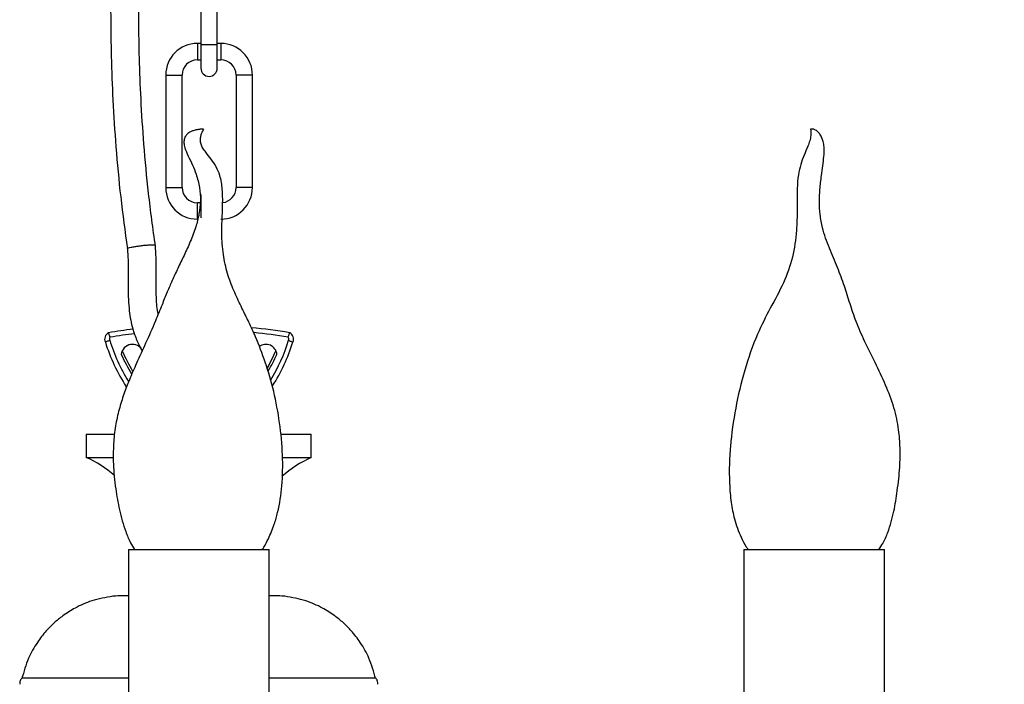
# Model space of a CAD drawing. Header units: millimetres. Extents: x 534 to 833, y 185 to 758.
# Tile 10 of 22: x 577 to 619, y 397 to 425. Entities that reach past the tile are written whole.
import ezdxf

# ---------------------------------------------------------------- set-up
doc = ezdxf.new("R2010")
doc.units = ezdxf.units.MM
doc.styles.add('SLDTEXTSTYLE0', font='TXT', dxfattribs={"width": 0.75})
doc.dimstyles.new('SLDDIMSTYLE0', dxfattribs={"dimtxt": 3.5, "dimasz": 3.302, "dimexe": 0, "dimexo": 0.0625, "dimgap": 0.875, "dimtad": 1, "dimdec": 0, "dimlfac": 5, "dimrnd": 1e-09, "dimzin": 12, "dimdsep": 46, "dimtxsty": 'SLDTEXTSTYLE0', "dimsah": 1, "dimcen": 0.09, "dimadec": 0, "dimazin": 3, "dimtfac": 1, "dimtofl": 0, "dimtmove": 0, "dimatfit": 3, "dimfxl": 0, "dimfrac": 2, "dimtolj": 1, "dimtzin": 12, "dimarcsym": 0})

# ---------------------------------------------------------------- blocks, each defined once
blk = doc.blocks.new('_D')
at = {"color": 7, "linetype": 'Continuous', "lineweight": 0}
for p, q in [((594.227, 558.808), (647.413, 558.808)), ((646.413, 359.246), (646.413, 558.808)), ((611.151, 359.246), (647.413, 359.246))]:
    blk.add_line(p, q, dxfattribs=at)
at = {"color": 7, "linetype": 'Continuous', "lineweight": 18}
for points in [[(646.413, 558.808), (645.905, 555.506), (646.921, 555.506)], [(646.413, 359.246), (646.921, 362.548), (645.905, 362.548)]]:
    blk.add_solid(points, dxfattribs=at)
at = {"color": 7, "linetype": 'Continuous', "lineweight": 18, "insert": (641.901, 458.244), "char_height": 3.5, "attachment_point": 1, "rotation": 90, "style": 'SLDTEXTSTYLE0'}
blk.add_mtext('998', dxfattribs=at)

msp = doc.modelspace()

# ---------------------------------------------------------------- linework, layer by layer
at = {"color": 7, "linetype": 'Continuous', "lineweight": 25}
for p, q in [((584.316, 428.74), (584.316, 423.94)), ((585.016, 423.94), (585.016, 428.74)), ((584.316, 423.995), (584.166, 423.995)), ((584.166, 423.995), (584.166, 423.295)), ((584.316, 423.94), (584.316, 422.94)), ((585.016, 423.94), (584.316, 423.94)), ((585.166, 423.995), (585.016, 423.995)), ((585.016, 422.94), (585.016, 423.94)), ((585.166, 423.995), (585.166, 423.295)), ((584.166, 423.295), (584.316, 423.295)), ((585.016, 423.295), (585.166, 423.295)), ((582.816, 422.645), (582.816, 417.845)), ((582.816, 422.645), (583.516, 422.645)), ((583.516, 417.845), (583.516, 422.645)), ((585.816, 422.645), (585.816, 417.845)), ((586.516, 422.645), (585.816, 422.645)), ((586.516, 417.845), (586.516, 422.645)), ((582.816, 417.845), (583.516, 417.845)), ((586.516, 417.845), (585.816, 417.845)), ((584.316, 417.195), (584.166, 417.195)), ((584.166, 416.495), (584.166, 417.195)), ((584.316, 417.554), (584.316, 416.554)), ((579.427, 407.322), (579.427, 406.322)), ((579.427, 407.322), (580.61, 407.322)), ((587.741, 407.322), (589.027, 407.322)), ((589.027, 406.322), (589.027, 407.322)), ((579.427, 406.322), (580.561, 406.322)), ((587.822, 406.322), (589.027, 406.322)), ((581.227, 402.392), (581.227, 392.832)), ((581.227, 402.392), (584.227, 402.392)), ((584.227, 402.392), (587.227, 402.392)), ((587.227, 392.832), (587.227, 402.392)), ((607.483, 402.392), (607.483, 392.832)), ((607.483, 402.392), (613.483, 402.392)), ((613.483, 392.832), (613.483, 402.392))]:
    msp.add_line(p, q, dxfattribs=at)
at = {"color": 7, "linetype": 'Continuous', "lineweight": 25, "flags": 128}
msp.add_lwpolyline([(587.153, 410.155), (587.343, 410.504), (587.521, 410.872)], dxfattribs=at)
at = {"color": 7, "linetype": 'Continuous', "lineweight": 25}
for centre, radius, start, end in [((584.166, 422.645), 1.35, 90, 180), ((585.166, 422.645), 1.35, 0, 90), ((584.166, 422.645), 0.65, 90, 180), ((585.166, 422.645), 0.65, 0, 90), ((584.666, 422.94), 0.35, 180, 0), ((584.166, 417.845), 1.35, 180, 270), ((584.166, 417.845), 0.65, 180, 270), ((585.166, 417.845), 1.35, 270, 0), ((585.166, 417.845), 0.65, 276.8388, 0), ((583.877, 391.737), 20.213, 96.9649, 99.9707), ((584.605, 391.737), 20.213, 80.0293, 84.6969), ((580.507, 411.378), 0.297, 116.0825, 206.0825), ((580.507, 411.378), 0.0971, 128.3902, 212.8196), ((587.604, 413.528), 7.508, 197.0582, 211.7863), ((583.877, 391.737), 20.013, 96.8542, 99.867), ((584.605, 391.737), 20.013, 80.133, 84.3262), ((580.878, 413.528), 7.508, 328.7299, 342.9418), ((587.974, 411.378), 0.0971, 327.1804, 51.6098), ((587.974, 411.378), 0.297, 333.9175, 63.9175), ((587.604, 413.528), 7.708, 197.2086, 212.9313), ((581.393, 410.677), 0.475, 24.2409, 175.033), ((588.594, 414.265), 8.354, 203.9654, 210.6211), ((587.088, 410.677), 0.475, 5.1682, 126.8931), ((580.878, 413.528), 7.708, 327.4563, 342.7914), ((588.594, 414.265), 8.454, 204.8077, 211.1137), ((579.911, 414.318), 8.454, 329.4714, 334.8137), ((577.438, 401.883), 4.864, 48.9611, 65.8663), ((591.015, 401.883), 4.864, 114.1337, 131.7857)]:
    msp.add_arc(centre, radius, start, end, dxfattribs=at)
for points, knots in [([(583.124, 453.587), (582.966, 452.303), (582.632, 449.584), (582.129, 445.769), (581.67, 442.132), (581.29, 438.875), (580.972, 435.746), (580.776, 433.362), (580.659, 431.601), (580.586, 430.31), (580.52, 428.793), (580.473, 427.046), (580.46, 425.235), (580.487, 423.386), (580.557, 421.53), (580.686, 419.531), (580.881, 417.412), (581.08, 415.969), (581.181, 415.234)], [0, 0, 0, 0, 0.100764, 0.213251, 0.299871, 0.386339, 0.468642, 0.544745, 0.572432, 0.60592, 0.645293, 0.69056, 0.741745, 0.786149, 0.834284, 0.886223, 0.942075, 1, 1, 1, 1]), ([(582.378, 415.334), (582.274, 416.09), (582.074, 417.54), (581.881, 419.64), (581.757, 421.564), (581.69, 423.314), (581.664, 424.881), (581.666, 426.269), (581.685, 427.48), (581.716, 428.56), (581.788, 430.435), (581.955, 433.194), (582.304, 437.092), (582.623, 440.026), (582.838, 441.729), (582.867, 441.964)], [0, 0, 0, 0, 0.085959, 0.164864, 0.236974, 0.302435, 0.361334, 0.412838, 0.458074, 0.497108, 0.53401, 0.668518, 0.807129, 0.973415, 1, 1, 1, 1]), ([(584.299, 420.329), (584.234, 420.322), (584.119, 420.31), (583.966, 420.266), (583.851, 420.214), (583.767, 420.157), (583.706, 420.099), (583.654, 420.029), (583.602, 419.917), (583.586, 419.742), (583.641, 419.486), (583.78, 419.177), (583.956, 418.812), (584.138, 418.373), (584.277, 417.859), (584.31, 417.281), (584.247, 416.714), (584.099, 416.132), (583.873, 415.542), (583.602, 414.957), (583.335, 414.405), (583.093, 413.887), (582.873, 413.371), (582.639, 412.796), (582.343, 412.058), (581.976, 411.227), (581.59, 410.396), (581.276, 409.676), (581.023, 409.024), (580.814, 408.368), (580.659, 407.657), (580.575, 406.875), (580.57, 405.976), (580.663, 405.035), (580.833, 404.07), (581.05, 403.3), (581.278, 402.735), (581.425, 402.489), (581.482, 402.392)], [0, 0, 0, 0, 0.0121536, 0.0214839, 0.028631, 0.034134, 0.0384338, 0.0418757, 0.04743, 0.0571439, 0.0689864, 0.0900769, 0.1134847, 0.1357854, 0.1660689, 0.1951911, 0.2238298, 0.2533467, 0.2873811, 0.3206211, 0.3521988, 0.3815559, 0.4084872, 0.439085, 0.4771697, 0.530369, 0.5782905, 0.6175392, 0.6507585, 0.6858507, 0.722954, 0.7621946, 0.8061199, 0.8604569, 0.9069498, 0.9560817, 0.9828163, 1, 1, 1, 1]), ([(584.426, 420.329), (584.419, 420.329), (584.406, 420.329), (584.377, 420.329), (584.35, 420.329), (584.325, 420.329), (584.305, 420.329), (584.292, 420.329), (584.292, 420.329), (584.292, 420.329)], [0, 0, 0, 0, 0.148723, 0.2982, 0.447405, 0.597438, 0.747464, 0.896669, 1, 1, 1, 1]), ([(586.931, 402.392), (586.955, 402.427), (587.055, 402.573), (587.239, 402.931), (587.443, 403.427), (587.654, 404.179), (587.801, 405.165), (587.823, 406.449), (587.694, 407.797), (587.448, 409.126), (587.093, 410.35), (586.717, 411.329), (586.369, 412.092), (586.06, 412.714), (585.747, 413.368), (585.463, 414.092), (585.267, 414.899), (585.182, 415.92), (585.247, 416.88), (585.249, 417.753), (585.159, 418.302), (584.976, 418.731), (584.765, 419.056), (584.558, 419.305), (584.403, 419.512), (584.33, 419.661), (584.299, 419.779), (584.289, 419.901), (584.309, 420.039), (584.36, 420.192), (584.408, 420.279), (584.436, 420.329)], [0, 0, 0, 0, 0.006567, 0.02822, 0.063705, 0.091491, 0.152046, 0.221516, 0.294911, 0.366714, 0.435605, 0.497021, 0.532954, 0.568617, 0.607284, 0.648372, 0.692234, 0.739061, 0.811189, 0.845295, 0.877317, 0.899007, 0.920857, 0.941524, 0.953562, 0.962827, 0.967445, 0.972871, 0.982407, 0.989844, 1, 1, 1, 1]), ([(610.334, 420.329), (610.342, 420.251), (610.352, 420.144), (610.327, 419.964), (610.297, 419.842), (610.258, 419.723), (610.175, 419.506), (610.044, 419.222), (609.903, 418.836), (609.795, 418.361), (609.746, 417.708), (609.759, 416.904), (609.744, 415.925), (609.591, 414.869), (609.193, 413.748), (608.602, 412.696), (607.989, 411.476), (607.488, 410.046), (607.111, 408.438), (606.919, 407.076), (606.857, 405.998), (606.864, 405.199), (606.929, 404.433), (607.073, 403.661), (607.303, 403.029), (607.524, 402.6), (607.645, 402.433), (607.674, 402.392)], [0, 0, 0, 0, 0.021851, 0.029607, 0.036154, 0.042397, 0.048919, 0.073813, 0.100575, 0.126649, 0.157884, 0.204871, 0.251762, 0.313306, 0.374325, 0.438522, 0.502827, 0.58852, 0.675401, 0.761797, 0.803911, 0.844858, 0.887054, 0.924598, 0.967702, 0.992061, 1, 1, 1, 1]), ([(610.466, 420.329), (610.466, 420.329), (610.468, 420.329), (610.463, 420.329), (610.449, 420.329), (610.424, 420.329), (610.396, 420.329), (610.37, 420.329), (610.35, 420.329), (610.337, 420.329), (610.335, 420.329), (610.334, 420.329)], [0, 0, 0, 0, 0.000487, 0.125475, 0.250687, 0.375268, 0.499774, 0.624782, 0.749468, 0.874805, 1, 1, 1, 1]), ([(613.245, 402.392), (613.303, 402.479), (613.455, 402.71), (613.691, 403.254), (613.895, 404.008), (614.043, 404.945), (614.143, 405.847), (614.16, 406.719), (614.096, 407.568), (613.906, 408.47), (613.541, 409.423), (613.093, 410.359), (612.642, 411.253), (612.275, 412.09), (612.01, 412.884), (611.775, 413.66), (611.477, 414.448), (611.123, 415.262), (610.849, 416.013), (610.73, 416.682), (610.699, 417.229), (610.724, 417.792), (610.791, 418.316), (610.855, 418.781), (610.901, 419.157), (610.918, 419.467), (610.891, 419.735), (610.836, 419.919), (610.779, 420.041), (610.731, 420.118), (610.676, 420.189), (610.611, 420.252), (610.527, 420.307), (610.472, 420.321), (610.441, 420.329)], [0, 0, 0, 0, 0.016068, 0.042605, 0.090986, 0.136139, 0.188797, 0.230922, 0.270342, 0.319863, 0.372462, 0.427299, 0.479853, 0.52695, 0.568113, 0.608839, 0.652253, 0.698801, 0.746784, 0.776475, 0.804646, 0.831428, 0.862916, 0.887148, 0.911891, 0.934131, 0.947982, 0.958784, 0.963294, 0.968816, 0.973209, 0.979258, 0.987804, 1, 1, 1, 1]), ([(581.178, 415.235), (581.186, 415.138), (581.203, 414.928), (581.216, 414.517), (581.216, 414.038), (581.21, 413.533), (581.217, 413.062), (581.255, 412.595), (581.312, 412.204), (581.413, 411.788), (581.566, 411.334), (581.732, 411.02), (581.81, 410.87)], [0, 0, 0, 0, 0.058758, 0.127722, 0.257381, 0.376678, 0.483093, 0.601207, 0.698852, 0.785071, 0.89771, 1, 1, 1, 1]), ([(581.186, 415.235), (581.184, 415.237), (581.173, 415.244), (581.221, 415.265), (581.328, 415.295), (581.491, 415.327), (581.652, 415.352), (581.819, 415.372), (581.986, 415.388), (582.163, 415.398), (582.294, 415.398), (582.366, 415.389), (582.364, 415.378), (582.364, 415.374)], [0, 0, 0, 0, 0.026568, 0.133946, 0.241309, 0.348702, 0.456162, 0.509342, 0.616851, 0.724356, 0.831831, 0.939261, 1, 1, 1, 1]), ([(582.496, 412.443), (582.49, 412.467), (582.457, 412.612), (582.427, 412.894), (582.41, 413.25), (582.409, 413.669), (582.416, 414.138), (582.415, 414.608), (582.398, 415.048), (582.379, 415.29), (582.368, 415.415)], [0, 0, 0, 0, 0.024255, 0.146428, 0.301152, 0.4418, 0.603827, 0.788186, 0.890386, 1, 1, 1, 1]), ([(580.426, 411.325), (580.425, 411.325), (580.411, 411.319), (580.377, 411.303), (580.326, 411.282), (580.279, 411.262), (580.247, 411.25), (580.243, 411.248), (580.241, 411.247)], [0, 0, 0, 0, 0.007738, 0.144786, 0.359108, 0.572876, 0.786434, 1, 1, 1, 1]), ([(580.447, 411.454), (580.447, 411.455), (580.44, 411.469), (580.426, 411.505), (580.406, 411.558), (580.39, 411.606), (580.379, 411.638), (580.377, 411.643), (580.377, 411.645)], [0, 0, 0, 0, 0.005799, 0.152843, 0.366311, 0.577986, 0.788981, 1, 1, 1, 1]), ([(588.034, 411.454), (588.034, 411.455), (588.041, 411.469), (588.056, 411.505), (588.075, 411.558), (588.092, 411.606), (588.102, 411.638), (588.104, 411.643), (588.104, 411.645)], [0, 0, 0, 0, 0.005799, 0.152843, 0.366311, 0.577986, 0.788981, 1, 1, 1, 1]), ([(588.055, 411.325), (588.056, 411.325), (588.07, 411.319), (588.104, 411.303), (588.156, 411.282), (588.202, 411.262), (588.234, 411.25), (588.239, 411.248), (588.241, 411.247)], [0, 0, 0, 0, 0.007738, 0.144786, 0.359108, 0.572876, 0.786434, 1, 1, 1, 1]), ([(580.555, 400.402), (580.253, 400.349), (579.697, 400.25), (578.988, 399.934), (578.459, 399.602), (578.051, 399.269), (577.679, 398.895), (577.298, 398.399), (576.915, 397.723), (576.763, 397.18), (576.68, 396.885)], [0, 0, 0, 0, 0.1645013, 0.3024622, 0.4144834, 0.4998976, 0.5853523, 0.6975122, 0.8356461, 1, 1, 1, 1]), ([(581.227, 400.42), (581.097, 400.419), (580.777, 400.419), (580.638, 400.408), (580.555, 400.402)], [0, 0, 0, 0, 0.403206, 1, 1, 1, 1]), ([(587.898, 400.402), (587.816, 400.408), (587.677, 400.419), (587.356, 400.419), (587.227, 400.42)], [0, 0, 0, 0, 0.596794, 1, 1, 1, 1]), ([(591.773, 396.885), (591.691, 397.18), (591.539, 397.723), (591.156, 398.399), (590.774, 398.895), (590.403, 399.269), (589.994, 399.602), (589.465, 399.934), (588.756, 400.25), (588.2, 400.349), (587.898, 400.402)], [0, 0, 0, 0, 0.164354, 0.302488, 0.414648, 0.500102, 0.585517, 0.697538, 0.835499, 1, 1, 1, 1]), ([(576.694, 396.921), (576.675, 396.901), (576.624, 396.848), (576.582, 396.747), (576.587, 396.671), (576.588, 396.643)], [0, 0, 0, 0, 0.260335, 0.725071, 1, 1, 1, 1]), ([(576.692, 396.922), (576.691, 396.922), (576.659, 396.922), (576.779, 396.922), (577.047, 396.922), (577.499, 396.922), (578.118, 396.922), (578.92, 396.922), (579.939, 396.922), (580.721, 396.922), (581.192, 396.922), (581.227, 396.922)], [0, 0, 0, 0, 0.005559, 0.133321, 0.26119, 0.390666, 0.520195, 0.671667, 0.82315, 0.986855, 1, 1, 1, 1]), ([(587.227, 396.922), (587.432, 396.922), (587.993, 396.922), (588.867, 396.922), (589.815, 396.922), (590.554, 396.922), (591.079, 396.922), (591.43, 396.922), (591.704, 396.922), (591.738, 396.922), (591.756, 396.922)], [0, 0, 0, 0, 0.0792582, 0.2170799, 0.3753011, 0.5334926, 0.6423371, 0.7515618, 0.8602816, 1, 1, 1, 1]), ([(591.87, 396.645), (591.868, 396.687), (591.862, 396.773), (591.815, 396.87), (591.77, 396.912), (591.758, 396.924)], [0, 0, 0, 0, 0.4034593, 0.8358627, 1, 1, 1, 1])]:
    msp.add_open_spline(points, degree=3, knots=knots, dxfattribs=at)

# ---------------------------------------------------------------- dimensions: what is measured, and where the dimension line sits
at = {"color": 7, "linetype": 'Continuous', "lineweight": 18}
dim = msp.add_linear_dim(base=(646.413, 558.808), p1=(610.151, 359.246), p2=(593.227, 558.808), angle=90, dimstyle='SLDDIMSTYLE0', dxfattribs=at)
dim.commit()
dim.dimension.update_dxf_attribs({"geometry": '_D', "text_midpoint": (646.413, 462.123), "dimtype": 160})

doc.saveas('drawing.dxf')
